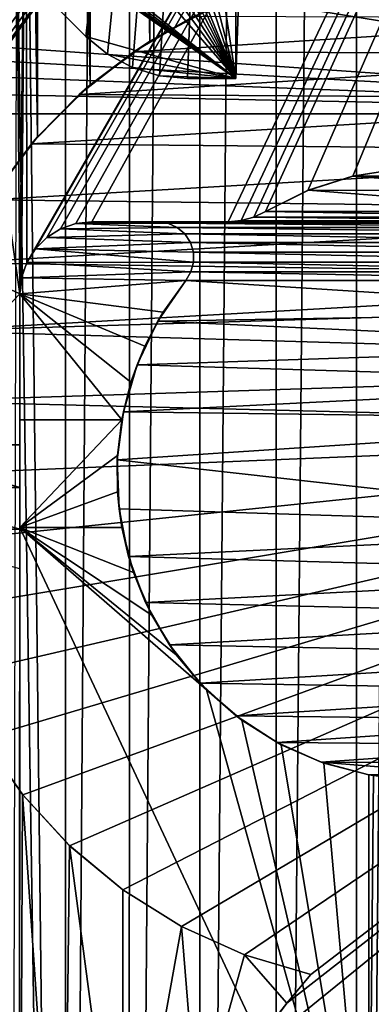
# Model space of a CAD drawing. Header units: metres. Extents: x -205 to 205, y -104 to 104.
# Tile 73 of 256: x -192.61 to -187.73, y -32.32 to -18.64. Entities that reach past the tile are written whole.
import ezdxf

# ---------------------------------------------------------------- set-up
doc = ezdxf.new("R2010")
doc.units = ezdxf.units.M
doc.layers.add('solid_01_2-CONSUMER_EHM_BOX_SW0001', color=7, linetype='CONTINUOUS')

msp = doc.modelspace()

# ---------------------------------------------------------------- linework, layer by layer
at = {"layer": 'solid_01_2-CONSUMER_EHM_BOX_SW0001'}
for points in [[(-200.010849, -74.958488), (-200.010773, 75.041512), (-0.010778, 75.04142)], [(-0.010849, -74.95858), (-200.010849, -74.958488), (-0.010778, 75.04142)], [(-187.936584, -63.24094, 75), (-186.76796, 63.569702, 75), (-187.922989, 63.341274, 75)], [(-187.936584, -63.24094, 75), (-186.781616, -63.469616, 75), (-186.76796, 63.569702, 75)], [(-189.054794, -62.862228, 75), (-187.922989, 63.341274, 75), (-189.041275, 62.962803, 75)], [(-189.054794, -62.862228, 75), (-187.936584, -63.24094, 75), (-187.922989, 63.341274, 75)], [(-190.112442, -62.34119, 75), (-189.041275, 62.962803, 75), (-190.09903, 62.441994, 75)], [(-190.112442, -62.34119, 75), (-189.054794, -62.862228, 75), (-189.041275, 62.962803, 75)], [(-191.092758, -61.686474, 75), (-190.09903, 62.441994, 75), (-191.079498, 61.787487, 75)], [(-191.092758, -61.686474, 75), (-190.112442, -62.34119, 75), (-190.09903, 62.441994, 75)], [(-191.979721, -60.908615, 75), (-191.079498, 61.787487, 75), (-191.966629, 61.009819, 75)], [(-191.979721, -60.908615, 75), (-191.092758, -61.686474, 75), (-191.079498, 61.787487, 75)], [(-192.521957, -14.194556, 75), (-191.979721, -60.908615, 75), (-191.966629, 61.009819, 75)], [(-192.981827, -21.082937, 1.5), (-192.36377, -20.264336, 1.5), (-192.970566, 21.148506, 1.5)], [(-192.36377, -20.264336, 1.5), (-192.348083, 20.329523, 1.5), (-192.970566, 21.148506, 1.5)], [(-192.36377, -20.264336, 1.5), (-191.631638, -19.542444, 1.5), (-192.348083, 20.329523, 1.5)], [(-191.631638, -19.542444, 1.5), (-191.611588, 19.60849, 1.5), (-192.348083, 20.329523, 1.5)], [(-191.631638, -19.542444, 1.5), (-190.806107, -18.935661, 1.5), (-191.611588, 19.60849, 1.5)], [(-190.806107, -18.935661, 1.5), (-190.782562, 19.003925, 1.5), (-191.611588, 19.60849, 1.5)], [(-190.806107, -18.935661, 1.5), (-189.900024, -18.451895, 1.5), (-190.782562, 19.003925, 1.5)], [(-192.511185, -22.010731, 63.099998), (-192.521957, -14.194597, 63.099998), (-178.106827, 3.044864, 63.099998)], [(-192.392075, -21.821192, 63.099998), (-192.511185, -22.010731, 63.099998), (-178.106827, 3.044864, 63.099998)], [(-192.233551, -21.662718, 63.099998), (-192.392075, -21.821192, 63.099998), (-178.106827, 3.044864, 63.099998)], [(-192.043976, -21.543657, 63.099998), (-192.233551, -21.662718, 63.099998), (-178.106827, 3.044864, 63.099998)], [(-191.832764, -21.469774, 63.099998), (-192.043976, -21.543657, 63.099998), (-178.106827, 3.044864, 63.099998)], [(-191.610123, -21.444708, 63.099998), (-191.832764, -21.469774, 63.099998), (-178.106827, 3.044864, 63.099998)], [(-189.714279, -21.444979, 63.099998), (-191.610123, -21.444708, 63.099998), (-178.106827, 3.044864, 63.099998)], [(-189.534897, -21.428782, 63.099998), (-189.714279, -21.444979, 63.099998), (-178.106827, 3.044864, 63.099998)], [(-189.361313, -21.380667, 63.099998), (-189.534897, -21.428782, 63.099998), (-178.106827, 3.044864, 63.099998)], [(-189.199188, -21.302195, 63.099998), (-189.361313, -21.380667, 63.099998), (-178.106827, 3.044864, 63.099998)], [(-188.612091, -21.00864, 63.099998), (-189.199188, -21.302195, 63.099998), (-178.106827, 3.044864, 63.099998)], [(-187.986786, -20.808992, 63.099998), (-188.612091, -21.00864, 63.099998), (-178.106827, 3.044864, 63.099998)], [(-187.338211, -20.70801, 63.099998), (-187.986786, -20.808992, 63.099998), (-178.106827, 3.044864, 63.099998)], [(-194.515305, -16.046852, 71.699997), (-191.694183, -18.868374, 71.699997), (-189.607117, -0.95431, 71.699997)], [(-193.274994, -19.672901, 66.099998), (-179.609909, -19.946424, 66.099998), (-179.607178, -0.946425, 66.099998)], [(-193.122269, -19.423903, 66.099998), (-193.274994, -19.672901, 66.099998), (-179.607178, -0.946425, 66.099998)], [(-193.024963, -19.202124, 66.099998), (-193.122269, -19.423903, 66.099998), (-179.607178, -0.946425, 66.099998)], [(-193.024963, -19.202124, 66.099998), (-179.607178, -0.946425, 66.099998), (-192.972382, -19.009449, 66.099998)], [(-192.972382, -19.009449, 66.099998), (-179.607178, -0.946425, 66.099998), (-192.775772, -17.814882, 66.099998)], [(-192.608261, -8.444564, 72), (-192.607178, -0.944564, 72), (-179.609909, -19.946424, 72)], [(-192.607178, -0.944564, 72), (-179.607178, -0.946425, 72), (-179.609909, -19.946424, 72)], [(-192.407654, -8.476472, 66.400002), (-192.40712, -0.954109, 66.400002), (-189.608444, -19.454309, 66.400002)], [(-192.40712, -0.954109, 66.400002), (-189.607117, -0.95431, 66.400002), (-189.608444, -19.454309, 66.400002)], [(-191.694183, -18.868374, 71.699997), (-191.391052, -19.11717, 71.699997), (-189.607117, -0.95431, 71.699997)], [(-191.391052, -19.11717, 71.699997), (-191.045364, -19.301958, 71.699997), (-189.607117, -0.95431, 71.699997)], [(-191.045364, -19.301958, 71.699997), (-190.670273, -19.415789, 71.699997), (-189.607117, -0.95431, 71.699997)], [(-190.670273, -19.415789, 71.699997), (-190.280014, -19.454262, 71.699997), (-189.607117, -0.95431, 71.699997)], [(-190.280014, -19.454262, 71.699997), (-189.608444, -19.454309, 71.699997), (-189.607117, -0.95431, 71.699997)], [(-189.608444, -19.454309, 68.300003), (-189.607117, -0.95431, 68.300003), (-188.961075, -0.954357, 68.300003)], [(-189.608444, -19.454309, 69.800003), (-188.961075, -0.954357, 69.800003), (-189.607117, -0.95431, 69.800003)], [(-189.607117, -0.95431, 66.400002), (-189.607117, -0.95431, 68.300003), (-189.608444, -19.454309, 68.300003)], [(-189.608444, -19.454309, 66.400002), (-189.607117, -0.95431, 66.400002), (-189.608444, -19.454309, 68.300003)], [(-189.608444, -19.454309, 71.699997), (-189.608444, -19.454309, 69.800003), (-189.607117, -0.95431, 69.800003)], [(-189.607117, -0.95431, 71.699997), (-189.608444, -19.454309, 71.699997), (-189.607117, -0.95431, 69.800003)], [(-189.608444, -19.454309, 69.800003), (-188.961075, -0.954357, 68.300003), (-188.961075, -0.954357, 69.800003)], [(-189.608444, -19.454309, 69.800003), (-189.608444, -19.454309, 68.300003), (-188.961075, -0.954357, 68.300003)], [(-179.609909, -19.946424, 72), (-193.273438, -8.716037, 72), (-193.492874, -8.444437, 72)], [(-192.608261, -8.444564, 72), (-179.609909, -19.946424, 72), (-193.492874, -8.444437, 72)], [(-192.975754, -9.136303, 66.400002), (-192.407654, -8.476472, 66.400002), (-189.608444, -19.454309, 66.400002)], [(-179.609909, -19.946424, 72), (-193.120758, -8.965073, 72), (-193.273438, -8.716037, 72)], [(-179.609909, -19.946424, 72), (-193.023514, -9.186875, 72), (-193.120758, -8.965073, 72)], [(-192.975754, -9.136303, 66.400002), (-189.608444, -19.454309, 66.400002), (-193.490402, -9.905653, 66.400002)], [(-179.609909, -19.946424, 72), (-192.970993, -9.379579, 72), (-193.023514, -9.186875, 72)], [(-179.609909, -19.946424, 72), (-192.774734, -10.5742, 72), (-192.970993, -9.379579, 72)], [(-193.490402, -9.905653, 66.400002), (-189.608444, -19.454309, 66.400002), (-193.733948, -10.348788, 66.400002)], [(-193.733948, -10.348788, 66.400002), (-189.608444, -19.454309, 66.400002), (-193.969589, -10.842129, 66.400002)], [(-179.609909, -19.946424, 72), (-192.634293, -11.776615, 72), (-192.774734, -10.5742, 72)], [(-193.969589, -10.842129, 66.400002), (-189.608444, -19.454309, 66.400002), (-194.196304, -11.393262, 66.400002)], [(-194.196304, -11.393262, 66.400002), (-189.608444, -19.454309, 66.400002), (-194.412552, -12.010098, 66.400002)], [(-179.609909, -19.946424, 72), (-192.549973, -12.984263, 72), (-192.634293, -11.776615, 72)], [(-194.412552, -12.010098, 66.400002), (-189.608444, -19.454309, 66.400002), (-194.616989, -12.701937, 66.400002)], [(-194.616989, -12.701937, 66.400002), (-189.608444, -19.454309, 66.400002), (-194.808014, -13.476299, 66.400002)], [(-179.609909, -19.946424, 72), (-192.521957, -14.194576, 72), (-192.549973, -12.984263, 72)], [(-194.808151, -15.339724, 66.400002), (-194.808014, -13.476299, 66.400002), (-189.608444, -19.454309, 66.400002)], [(-192.521957, -14.194556, 75), (-192.654465, -16.812454, 75), (-191.979721, -60.908615, 75)], [(-192.61026, -22.444565, 63.099998), (-192.654465, -16.812489, 63.099998), (-192.521957, -14.194597, 63.099998)], [(-192.585129, -22.22193, 63.099998), (-192.61026, -22.444565, 63.099998), (-192.521957, -14.194597, 63.099998)], [(-192.511185, -22.010731, 63.099998), (-192.585129, -22.22193, 63.099998), (-192.521957, -14.194597, 63.099998)], [(-179.609909, -19.946424, 72), (-192.550323, -15.404881, 72), (-192.521957, -14.194576, 72)], [(-194.788925, -15.53489, 66.400002), (-194.808151, -15.339724, 66.400002), (-189.608444, -19.454309, 66.400002)], [(-179.609909, -19.946424, 72), (-192.634979, -16.612505, 72), (-192.550323, -15.404881, 72)], [(-194.73204, -15.722408, 66.400002), (-194.788925, -15.53489, 66.400002), (-189.608444, -19.454309, 66.400002)], [(-194.639694, -15.895239, 66.400002), (-194.73204, -15.722408, 66.400002), (-189.608444, -19.454309, 66.400002)], [(-194.515305, -16.046852, 66.400002), (-194.639694, -15.895239, 66.400002), (-189.608444, -19.454309, 66.400002)], [(-191.694183, -18.868374, 66.400002), (-194.515305, -16.046852, 66.400002), (-189.608444, -19.454309, 66.400002)], [(-191.694183, -18.868374, 71.699997), (-194.515305, -16.046852, 66.400002), (-191.694183, -18.868374, 66.400002)], [(-194.515305, -16.046852, 71.699997), (-194.515305, -16.046852, 66.400002), (-191.694183, -18.868374, 71.699997)], [(-179.609909, -19.946424, 72), (-192.775772, -17.81488, 72), (-192.634979, -16.612505, 72)], [(-192.61026, -22.444565, 63.099998), (-193.049896, -19.403727, 63.099998), (-192.654465, -16.812489, 63.099998)], [(-192.654465, -16.812454, 75), (-192.757324, -60.021427, 75), (-191.979721, -60.908615, 75)], [(-179.609909, -19.946424, 72), (-192.972382, -19.009445, 72), (-192.775772, -17.81488, 72)], [(-190.199463, -18.593351, 1.571667), (-189.900024, -18.451895, 1.5), (-190.806107, -18.935661, 1.5)], [(-191.025818, -19.081415, 1.571667), (-190.199463, -18.593351, 1.571667), (-190.806107, -18.935661, 1.5)], [(-191.025818, -19.081415, 1.571667), (-183.777298, -18.614481, 1.571667), (-190.199463, -18.593351, 1.571667)], [(-191.025818, -19.081415, 1.571667), (-182.950073, -19.111071, 1.571667), (-183.777298, -18.614481, 1.571667)], [(-191.391052, -19.11717, 66.400002), (-191.694183, -18.868374, 66.400002), (-189.608444, -19.454309, 66.400002)], [(-191.694183, -18.868374, 71.699997), (-191.694183, -18.868374, 66.400002), (-191.391052, -19.11717, 66.400002)], [(-191.694183, -18.868374, 71.699997), (-191.391052, -19.11717, 66.400002), (-191.391052, -19.11717, 71.699997)], [(-179.609909, -19.946424, 72), (-193.024948, -19.202154, 72), (-192.972382, -19.009445, 72)], [(-191.025818, -19.081415, 1.571667), (-190.806107, -18.935661, 1.5), (-191.631638, -19.542444, 1.5)], [(-191.783875, -19.675817, 1.571667), (-191.025818, -19.081415, 1.571667), (-191.631638, -19.542444, 1.5)], [(-191.783875, -19.675817, 1.571667), (-182.950073, -19.111071, 1.571667), (-191.025818, -19.081415, 1.571667)], [(-191.783875, -19.675817, 1.571667), (-182.17659, -19.735407, 1.571667), (-182.950073, -19.111071, 1.571667)], [(-191.045364, -19.301958, 66.400002), (-191.391052, -19.11717, 66.400002), (-189.608444, -19.454309, 66.400002)], [(-191.391052, -19.11717, 71.699997), (-191.391052, -19.11717, 66.400002), (-191.045364, -19.301958, 66.400002)], [(-191.391052, -19.11717, 71.699997), (-191.045364, -19.301958, 66.400002), (-191.045364, -19.301958, 71.699997)], [(-179.609909, -19.946424, 72), (-193.122284, -19.423943, 72), (-193.024948, -19.202154, 72)], [(-192.61026, -22.444565, 63.099998), (-193.704208, -21.941954, 63.099998), (-193.049896, -19.403727, 63.099998)], [(-179.609909, -19.946424, 72), (-193.275024, -19.67293, 72), (-193.122284, -19.423943, 72)], [(-190.670273, -19.415789, 66.400002), (-191.045364, -19.301958, 66.400002), (-189.608444, -19.454309, 66.400002)], [(-191.045364, -19.301958, 71.699997), (-191.045364, -19.301958, 66.400002), (-190.670273, -19.415789, 66.400002)], [(-191.045364, -19.301958, 71.699997), (-190.670273, -19.415789, 66.400002), (-190.670273, -19.415789, 71.699997)], [(-190.280014, -19.454262, 66.400002), (-190.670273, -19.415789, 66.400002), (-189.608444, -19.454309, 66.400002)], [(-190.670273, -19.415789, 71.699997), (-190.670273, -19.415789, 66.400002), (-190.280014, -19.454262, 66.400002)], [(-190.670273, -19.415789, 71.699997), (-190.280014, -19.454262, 66.400002), (-190.280014, -19.454262, 71.699997)], [(-191.783875, -19.675817, 1.571667), (-191.631638, -19.542444, 1.5), (-192.36377, -20.264336, 1.5)], [(-190.280014, -19.454262, 66.400002), (-189.608444, -19.454309, 66.400002), (-189.608444, -19.454309, 68.300003)], [(-190.280014, -19.454262, 66.400002), (-189.608444, -19.454309, 68.300003), (-189.608444, -19.454309, 69.800003)], [(-190.280014, -19.454262, 66.400002), (-189.608444, -19.454309, 69.800003), (-189.608444, -19.454309, 71.699997)], [(-190.280014, -19.454262, 71.699997), (-190.280014, -19.454262, 66.400002), (-189.608444, -19.454309, 71.699997)], [(-193.274994, -19.672901, 66.099998), (-193.494522, -19.944437, 66.099998), (-179.609909, -19.946424, 66.099998)], [(-179.609909, -19.946424, 72), (-193.494522, -19.944437, 72), (-193.275024, -19.67293, 72)], [(-192.449234, -20.362194, 1.571667), (-191.783875, -19.675817, 1.571667), (-192.36377, -20.264336, 1.5)], [(-192.449234, -20.362194, 1.571667), (-182.17659, -19.735407, 1.571667), (-191.783875, -19.675817, 1.571667)], [(-192.449234, -20.362194, 1.571667), (-181.486511, -20.467457, 1.571667), (-182.17659, -19.735407, 1.571667)], [(-193.43222, -19.944447, 71.775131), (-193.494522, -19.944437, 72), (-179.609909, -19.946424, 72)], [(-193.494522, -19.944437, 66.099998), (-179.609909, -19.946424, 72), (-179.609909, -19.946424, 66.099998)], [(-193.494522, -19.944437, 66.099998), (-193.43222, -19.944447, 66.324867), (-179.609909, -19.946424, 72)], [(-193.43222, -19.944447, 66.324867), (-193.414261, -19.944448, 66.510612), (-179.609909, -19.946424, 72)], [(-193.414261, -19.944448, 71.589394), (-193.43222, -19.944447, 71.775131), (-179.609909, -19.946424, 72)], [(-193.414261, -19.944448, 71.589394), (-179.609909, -19.946424, 72), (-193.414261, -19.944448, 66.510612)], [(-193.019531, -21.140436, 1.571667), (-192.449234, -20.362194, 1.571667), (-192.981827, -21.082937, 1.5)], [(-193.019531, -21.140436, 1.571667), (-181.486511, -20.467457, 1.571667), (-192.449234, -20.362194, 1.571667)], [(-192.449234, -20.362194, 1.571667), (-192.36377, -20.264336, 1.5), (-192.981827, -21.082937, 1.5)], [(-193.019531, -21.140436, 1.571667), (-180.913803, -21.287022, 1.571667), (-181.486511, -20.467457, 1.571667)], [(-187.338211, -20.70801, 63.099998), (-187.33696, -20.708267, 67), (-187.987961, -20.809399, 67)], [(-187.338211, -20.70801, 63.099998), (-187.987961, -20.809399, 67), (-187.986786, -20.808992, 63.099998)], [(-187.987961, -20.809399, 67), (-187.33696, -20.708267, 67), (-186.032089, -20.809677, 67)], [(-187.986786, -20.808992, 63.099998), (-188.607422, -21.007198, 67), (-188.612091, -21.00864, 63.099998)], [(-187.986786, -20.808992, 63.099998), (-187.987961, -20.809399, 67), (-188.607422, -21.007198, 67)], [(-188.607422, -21.007198, 67), (-187.987961, -20.809399, 67), (-185.412689, -21.007656, 67)], [(-187.987961, -20.809399, 67), (-186.032089, -20.809677, 67), (-185.412689, -21.007656, 67)], [(-189.199188, -21.302195, 67), (-188.607422, -21.007198, 67), (-184.821014, -21.302822, 67)], [(-188.612091, -21.00864, 63.099998), (-188.607422, -21.007198, 67), (-189.199188, -21.302195, 67)], [(-188.612091, -21.00864, 63.099998), (-189.199188, -21.302195, 67), (-189.199188, -21.302195, 63.099998)], [(-188.607422, -21.007198, 67), (-185.412689, -21.007656, 67), (-184.821014, -21.302822, 67)], [(-193.490799, -22.015635, 1.571667), (-180.913803, -21.287022, 1.571667), (-193.019531, -21.140436, 1.571667)], [(-193.490799, -22.015635, 1.571667), (-180.447144, -22.200836, 1.571667), (-180.913803, -21.287022, 1.571667)], [(-184.658905, -21.38134, 67), (-189.361313, -21.380667, 67), (-189.199188, -21.302195, 67)], [(-189.199188, -21.302195, 63.099998), (-189.199188, -21.302195, 67), (-189.361313, -21.380667, 67)], [(-189.199188, -21.302195, 63.099998), (-189.361313, -21.380667, 67), (-189.361313, -21.380667, 63.099998)], [(-184.658905, -21.38134, 67), (-189.199188, -21.302195, 67), (-184.821014, -21.302822, 67)], [(-192.043976, -21.543659, 72), (-192.043976, -21.543657, 63.099998), (-191.832764, -21.469774, 63.099998)], [(-192.043976, -21.543659, 72), (-191.832764, -21.469774, 63.099998), (-191.832764, -21.469774, 72)], [(-190.425766, -21.5222, 72), (-192.043976, -21.543659, 72), (-191.832764, -21.469774, 72)], [(-191.832764, -21.469774, 72), (-191.832764, -21.469774, 63.099998), (-191.610123, -21.444708, 63.099998)], [(-191.832764, -21.469774, 72), (-191.610123, -21.444708, 63.099998), (-191.610123, -21.444708, 72)], [(-190.553726, -21.464602, 72), (-191.832764, -21.469774, 72), (-191.610123, -21.444708, 72)], [(-190.553726, -21.464602, 72), (-190.425766, -21.5222, 72), (-191.832764, -21.469774, 72)], [(-191.610123, -21.444708, 63.099998), (-189.714279, -21.444979, 67), (-190.692841, -21.444838, 67)], [(-189.714279, -21.444979, 63.099998), (-189.714279, -21.444979, 67), (-191.610123, -21.444708, 63.099998)], [(-190.692841, -21.444838, 72), (-191.610123, -21.444708, 63.099998), (-190.692841, -21.444838, 67)], [(-190.692841, -21.444838, 72), (-191.610123, -21.444708, 72), (-191.610123, -21.444708, 63.099998)], [(-190.553726, -21.464602, 72), (-191.610123, -21.444708, 72), (-190.692841, -21.444838, 72)], [(-183.466507, -21.465616, 67), (-190.692841, -21.444838, 67), (-189.714279, -21.444979, 67)], [(-183.466507, -21.465616, 67), (-190.553726, -21.464602, 67), (-190.692841, -21.444838, 67)], [(-190.692841, -21.444838, 72), (-190.692841, -21.444838, 67), (-190.553726, -21.464602, 67)], [(-190.553726, -21.464602, 72), (-190.692841, -21.444838, 72), (-190.553726, -21.464602, 67)], [(-183.594498, -21.523178, 67), (-190.425766, -21.5222, 67), (-190.553726, -21.464602, 67)], [(-190.553726, -21.464602, 72), (-190.553726, -21.464602, 67), (-190.425766, -21.5222, 67)], [(-183.466507, -21.465616, 67), (-183.594498, -21.523178, 67), (-190.553726, -21.464602, 67)], [(-190.553726, -21.464602, 72), (-190.425766, -21.5222, 67), (-190.425766, -21.5222, 72)], [(-184.305954, -21.445753, 67), (-189.714279, -21.444979, 67), (-189.534897, -21.428782, 67)], [(-189.534897, -21.428782, 63.099998), (-189.534897, -21.428782, 67), (-189.714279, -21.444979, 67)], [(-189.534897, -21.428782, 63.099998), (-189.714279, -21.444979, 67), (-189.714279, -21.444979, 63.099998)], [(-184.305954, -21.445753, 67), (-183.466507, -21.465616, 67), (-189.714279, -21.444979, 67)], [(-184.485336, -21.429504, 67), (-189.534897, -21.428782, 67), (-189.361313, -21.380667, 67)], [(-189.361313, -21.380667, 63.099998), (-189.361313, -21.380667, 67), (-189.534897, -21.428782, 67)], [(-189.361313, -21.380667, 63.099998), (-189.534897, -21.428782, 67), (-189.534897, -21.428782, 63.099998)], [(-184.485336, -21.429504, 67), (-184.305954, -21.445753, 67), (-189.534897, -21.428782, 67)], [(-184.658905, -21.38134, 67), (-184.485336, -21.429504, 67), (-189.361313, -21.380667, 67)], [(-192.233551, -21.662718, 72), (-192.233551, -21.662718, 63.099998), (-192.043976, -21.543657, 63.099998)], [(-192.233551, -21.662718, 72), (-192.043976, -21.543657, 63.099998), (-192.043976, -21.543659, 72)], [(-190.318817, -21.613113, 72), (-192.233551, -21.662718, 72), (-192.043976, -21.543659, 72)], [(-190.318817, -21.613113, 72), (-190.241272, -21.730303, 72), (-192.233551, -21.662718, 72)], [(-190.425766, -21.5222, 72), (-190.318817, -21.613113, 72), (-192.043976, -21.543659, 72)], [(-183.701462, -21.614061, 67), (-190.318817, -21.613113, 67), (-190.425766, -21.5222, 67)], [(-190.425766, -21.5222, 72), (-190.425766, -21.5222, 67), (-190.318817, -21.613113, 67)], [(-183.594498, -21.523178, 67), (-183.701462, -21.614061, 67), (-190.425766, -21.5222, 67)], [(-190.425766, -21.5222, 72), (-190.318817, -21.613113, 67), (-190.318817, -21.613113, 72)], [(-183.779037, -21.731228, 67), (-190.241272, -21.730303, 67), (-190.318817, -21.613113, 67)], [(-190.318817, -21.613113, 72), (-190.318817, -21.613113, 67), (-190.241272, -21.730303, 67)], [(-183.701462, -21.614061, 67), (-183.779037, -21.731228, 67), (-190.318817, -21.613113, 67)], [(-190.318817, -21.613113, 72), (-190.241272, -21.730303, 67), (-190.241272, -21.730303, 72)], [(-192.392075, -21.821192, 72), (-192.392075, -21.821192, 63.099998), (-192.233551, -21.662718, 63.099998)], [(-192.392075, -21.821192, 72), (-192.233551, -21.662718, 63.099998), (-192.233551, -21.662718, 72)], [(-190.241272, -21.730303, 72), (-192.392075, -21.821192, 72), (-192.233551, -21.662718, 72)], [(-190.241272, -21.730303, 72), (-190.199432, -21.864445, 72), (-192.392075, -21.821192, 72)], [(-183.820923, -21.865358, 67), (-190.199432, -21.864445, 67), (-190.241272, -21.730303, 67)], [(-190.241272, -21.730303, 72), (-190.241272, -21.730303, 67), (-190.199432, -21.864445, 67)], [(-183.779037, -21.731228, 67), (-183.820923, -21.865358, 67), (-190.241272, -21.730303, 67)], [(-190.241272, -21.730303, 72), (-190.199432, -21.864445, 67), (-190.199432, -21.864445, 72)], [(-192.511185, -22.010733, 72), (-192.511185, -22.010731, 63.099998), (-192.392075, -21.821192, 63.099998)], [(-192.511185, -22.010733, 72), (-192.392075, -21.821192, 63.099998), (-192.392075, -21.821192, 72)], [(-190.196533, -22.004784, 72), (-192.511185, -22.010733, 72), (-192.392075, -21.821192, 72)], [(-190.199432, -21.864445, 72), (-190.196533, -22.004784, 72), (-192.392075, -21.821192, 72)], [(-183.823868, -22.005697, 67), (-190.196533, -22.004784, 67), (-190.199432, -21.864445, 67)], [(-190.199432, -21.864445, 72), (-190.199432, -21.864445, 67), (-190.196533, -22.004784, 67)], [(-183.820923, -21.865358, 67), (-183.823868, -22.005697, 67), (-190.199432, -21.864445, 67)], [(-190.199432, -21.864445, 72), (-190.196533, -22.004784, 67), (-190.196533, -22.004784, 72)], [(-192.61026, -22.444565, 63.099998), (-194.610565, -24.544594, 63.099998), (-193.704208, -21.941954, 63.099998)], [(-193.843445, -22.957834, 1.571667), (-180.447144, -22.200836, 1.571667), (-193.490799, -22.015635, 1.571667)], [(-192.585129, -22.22193, 72), (-192.585129, -22.22193, 63.099998), (-192.511185, -22.010731, 63.099998)], [(-192.585129, -22.22193, 72), (-192.511185, -22.010731, 63.099998), (-192.511185, -22.010733, 72)], [(-190.232727, -22.140362, 72), (-192.585129, -22.22193, 72), (-192.511185, -22.010733, 72)], [(-190.196533, -22.004784, 72), (-190.232727, -22.140362, 72), (-192.511185, -22.010733, 72)], [(-183.787704, -22.141283, 67), (-190.232727, -22.14036, 67), (-190.196533, -22.004784, 67)], [(-190.196533, -22.004784, 72), (-190.196533, -22.004784, 67), (-190.232727, -22.14036, 67)], [(-190.196533, -22.004784, 72), (-190.232727, -22.14036, 67), (-190.232727, -22.140362, 72)], [(-183.823868, -22.005697, 67), (-183.787704, -22.141283, 67), (-190.196533, -22.004784, 67)], [(-190.232727, -22.140362, 72), (-190.305313, -22.260683, 72), (-192.585129, -22.22193, 72)], [(-183.715164, -22.261627, 67), (-190.305313, -22.260683, 67), (-190.232727, -22.14036, 67)], [(-190.232727, -22.140362, 72), (-190.232727, -22.14036, 67), (-190.305313, -22.260683, 67)], [(-190.232727, -22.140362, 72), (-190.305313, -22.260683, 67), (-190.305313, -22.260683, 72)], [(-183.787704, -22.141283, 67), (-183.715164, -22.261627, 67), (-190.232727, -22.14036, 67)], [(-193.843445, -22.957834, 1.571667), (-177.465942, -22.466093, 1.571667), (-180.447144, -22.200836, 1.571667)], [(-192.61026, -22.444565, 72), (-192.61026, -22.444565, 63.099998), (-192.585129, -22.22193, 63.099998)], [(-192.61026, -22.444565, 72), (-192.585129, -22.22193, 63.099998), (-192.585129, -22.22193, 72)], [(-192.61026, -22.444565, 72), (-192.585129, -22.22193, 72), (-190.305313, -22.260683, 72)], [(-192.61026, -22.444565, 72), (-190.305313, -22.260683, 72), (-190.617844, -22.69805, 72)], [(-183.402756, -22.699083, 67), (-190.693207, -22.825172, 67), (-190.305313, -22.260683, 67)], [(-190.305313, -22.260683, 72), (-190.305313, -22.260683, 67), (-190.693207, -22.825172, 67)], [(-190.617844, -22.69805, 72), (-190.305313, -22.260683, 72), (-190.693207, -22.825172, 67)], [(-183.715164, -22.261627, 67), (-183.402756, -22.699083, 67), (-190.305313, -22.260683, 67)], [(-192.61026, -22.444565, 63.099998), (-192.610565, -24.54488, 63.099998), (-194.610565, -24.544594, 63.099998)], [(-193.843445, -22.957834, 1.571667), (-178.018356, -23.422466, 1.571667), (-177.465942, -22.466093, 1.571667)], [(-192.610504, -24.194565, 69), (-192.610565, -24.54488, 63.099998), (-192.61026, -22.444565, 63.099998)], [(-192.610504, -24.194565, 72), (-192.610504, -24.194565, 69), (-192.61026, -22.444565, 63.099998)], [(-192.610504, -24.194565, 72), (-192.61026, -22.444565, 63.099998), (-192.61026, -22.444565, 72)], [(-192.610504, -24.194565, 72), (-192.61026, -22.444565, 72), (-191.193817, -24.194767, 72)], [(-192.61026, -22.444565, 72), (-190.617844, -22.69805, 72), (-190.872589, -23.171207, 72)], [(-192.61026, -22.444565, 72), (-190.872589, -23.171207, 72), (-191.065598, -23.672728, 72)], [(-192.61026, -22.444565, 72), (-191.065598, -23.672728, 72), (-191.193817, -24.194767, 72)], [(-190.872589, -23.171207, 72), (-190.617844, -22.69805, 72), (-190.693207, -22.825172, 67)], [(-183.402756, -22.699083, 67), (-183.148148, -23.172314, 67), (-190.693207, -22.825172, 67)], [(-183.148148, -23.172314, 67), (-190.981445, -23.430599, 67), (-190.693207, -22.825172, 67)], [(-190.872589, -23.171207, 72), (-190.693207, -22.825172, 67), (-190.981445, -23.430599, 67)], [(-194.054001, -23.935255, 1.571667), (-178.018356, -23.422466, 1.571667), (-193.843445, -22.957834, 1.571667)], [(-191.065598, -23.672728, 72), (-190.872589, -23.171207, 72), (-190.981445, -23.430599, 67)], [(-183.148148, -23.172314, 67), (-182.955276, -23.673887, 67), (-190.981445, -23.430599, 67)], [(-194.054001, -23.935255, 1.571667), (-178.685928, -24.321003, 1.571667), (-178.018356, -23.422466, 1.571667)], [(-182.955276, -23.673887, 67), (-191.171692, -24.083858, 67), (-190.981445, -23.430599, 67)], [(-191.065598, -23.672728, 72), (-190.981445, -23.430599, 67), (-191.171692, -24.083858, 67)], [(-191.065598, -23.672728, 72), (-191.171692, -24.083858, 67), (-191.193817, -24.194767, 68.423553)], [(-191.193817, -24.194767, 72), (-191.065598, -23.672728, 72), (-191.193817, -24.194767, 68.423553)], [(-182.955276, -23.673887, 67), (-182.827209, -24.195965, 67), (-191.171692, -24.083858, 67)], [(-194.130264, -24.958488, 1.571667), (-178.685928, -24.321003, 1.571667), (-194.054001, -23.935255, 1.571667)], [(-192.610733, -25.694565, 69), (-192.610565, -24.54488, 63.099998), (-192.610504, -24.194565, 69)], [(-192.610733, -25.694565, 69), (-192.610504, -24.194565, 69), (-191.193817, -24.194767, 68.423553)], [(-192.610733, -25.694565, 69), (-191.193817, -24.194767, 68.423553), (-191.253189, -24.694202, 68.447685)], [(-192.610504, -24.194565, 72), (-191.193817, -24.194767, 68.423553), (-192.610504, -24.194565, 69)], [(-192.610504, -24.194565, 72), (-191.193817, -24.194767, 72), (-191.193817, -24.194767, 68.423553)], [(-182.827209, -24.195965, 67), (-191.256104, -24.754143, 67), (-191.171692, -24.083858, 67)], [(-191.193817, -24.194767, 68.423553), (-191.171692, -24.083858, 67), (-191.256104, -24.754143, 67)], [(-191.193817, -24.194767, 68.423553), (-191.256104, -24.754143, 67), (-191.253189, -24.694202, 68.447685)], [(-182.827209, -24.195965, 67), (-182.827423, -25.695965, 67), (-191.256104, -24.754143, 67)], [(-194.06366, -25.918192, 1.571667), (-178.685928, -24.321003, 1.571667), (-194.130264, -24.958488, 1.571667)], [(-193.871475, -26.857822, 1.571667), (-178.685928, -24.321003, 1.571667), (-194.06366, -25.918192, 1.571667)], [(-193.55426, -27.763083, 1.571667), (-178.685928, -24.321003, 1.571667), (-193.871475, -26.857822, 1.571667)], [(-193.117035, -28.617964, 1.571667), (-178.685928, -24.321003, 1.571667), (-193.55426, -27.763083, 1.571667)], [(-192.569046, -29.407381, 1.571667), (-178.685928, -24.321003, 1.571667), (-193.117035, -28.617964, 1.571667)], [(-191.918625, -30.115145, 1.571667), (-178.685928, -24.321003, 1.571667), (-192.569046, -29.407381, 1.571667)], [(-191.179672, -30.729357, 1.571667), (-178.685928, -24.321003, 1.571667), (-191.918625, -30.115145, 1.571667)], [(-190.365097, -31.237411, 1.571667), (-178.685928, -24.321003, 1.571667), (-191.179672, -30.729357, 1.571667)], [(-189.489655, -31.630745, 1.571667), (-178.685928, -24.321003, 1.571667), (-190.365097, -31.237411, 1.571667)], [(-189.572998, -33.16275, 1.571667), (-186.837051, -34.035114, 1.571667), (-178.685928, -24.321003, 1.571667)], [(-189.572998, -33.16275, 1.571667), (-178.685928, -24.321003, 1.571667), (-188.901031, -32.303226, 1.571667)], [(-188.567444, -31.90568, 1.571667), (-178.685928, -24.321003, 1.571667), (-189.489655, -31.630745, 1.571667)], [(-188.901031, -32.303226, 1.571667), (-178.685928, -24.321003, 1.571667), (-188.567444, -31.90568, 1.571667)], [(-194.610641, -25.135511, 63.142807), (-194.610565, -24.544594, 63.099998), (-192.610641, -25.135965, 63.142838)], [(-192.610641, -25.135965, 63.142838), (-194.610565, -24.544594, 63.099998), (-192.610565, -24.54488, 63.099998)], [(-192.610641, -25.135965, 63.142838), (-192.610565, -24.54488, 63.099998), (-192.610733, -25.694565, 69)], [(-192.610733, -25.694565, 69), (-191.253189, -24.694202, 68.447685), (-191.253265, -25.195314, 68.447685)], [(-191.253189, -24.694202, 68.447685), (-191.256104, -24.754143, 67), (-191.253265, -25.195314, 68.447685)], [(-182.827423, -25.695965, 67), (-191.231735, -25.435173, 67), (-191.256104, -24.754143, 67)], [(-191.253265, -25.195314, 68.447685), (-191.256104, -24.754143, 67), (-191.231735, -25.435173, 67)], [(-194.610733, -25.714659, 63.270504), (-194.610641, -25.135511, 63.142807), (-192.610733, -25.714314, 63.270321)], [(-194.610641, -25.135511, 63.142807), (-192.610641, -25.135965, 63.142838), (-192.610733, -25.714314, 63.270321)], [(-192.610733, -25.714314, 63.270321), (-192.610641, -25.135965, 63.142838), (-192.610733, -25.694565, 69)], [(-192.610733, -25.694565, 69), (-191.253265, -25.195314, 68.447685), (-191.194031, -25.694767, 68.423553)], [(-191.253265, -25.195314, 68.447685), (-191.231735, -25.435173, 67), (-191.194031, -25.694767, 68.423553)], [(-182.827423, -25.695965, 67), (-191.101105, -26.09738, 67), (-191.231735, -25.435173, 67)], [(-191.194031, -25.694767, 68.423553), (-191.231735, -25.435173, 67), (-191.101105, -26.09738, 67)], [(-194.610733, -25.714659, 63.270504), (-192.610733, -25.714314, 63.270321), (-192.610809, -26.268536, 63.479912)], [(-192.612213, -36.044563, 72), (-192.610733, -25.694565, 69), (-192.610733, -25.694565, 72)], [(-192.611496, -31.102377, 68.332779), (-192.610733, -25.694565, 69), (-192.612213, -36.044563, 72)], [(-187.762207, -36.045258, 72), (-192.612213, -36.044563, 72), (-192.610733, -25.694565, 72)], [(-192.611496, -31.102377, 68.332779), (-192.611435, -30.631207, 67.973984), (-192.610733, -25.694565, 69)], [(-192.611435, -30.631207, 67.973984), (-192.610733, -25.714314, 63.270321), (-192.610733, -25.694565, 69)], [(-192.611435, -30.631207, 67.973984), (-192.611374, -30.216377, 67.550735), (-192.610733, -25.714314, 63.270321)], [(-192.611374, -30.216377, 67.550735), (-192.610809, -26.268536, 63.479912), (-192.610733, -25.714314, 63.270321)], [(-191.194031, -25.694767, 72), (-192.610733, -25.694565, 69), (-191.194031, -25.694767, 68.423553)], [(-192.610733, -25.694565, 72), (-192.610733, -25.694565, 69), (-191.194031, -25.694767, 72)], [(-192.610733, -25.694565, 72), (-191.194031, -25.694767, 72), (-191.032272, -26.319704, 72)], [(-192.610733, -25.694565, 72), (-191.032272, -26.319704, 72), (-190.777985, -26.912453, 72)], [(-192.610733, -25.694565, 72), (-190.777985, -26.912453, 72), (-190.436447, -27.460569, 72)], [(-192.610733, -25.694565, 72), (-190.436447, -27.460569, 72), (-190.016251, -27.95014, 72)], [(-187.762207, -36.045258, 72), (-192.610733, -25.694565, 72), (-190.016251, -27.95014, 72)], [(-191.194031, -25.694767, 72), (-191.194031, -25.694767, 68.423553), (-191.101105, -26.09738, 67)], [(-191.032272, -26.319704, 72), (-191.194031, -25.694767, 72), (-191.101105, -26.09738, 67)], [(-182.827423, -25.695965, 67), (-182.989365, -26.320854, 67), (-191.101105, -26.09738, 67)], [(-182.989365, -26.320854, 67), (-190.864227, -26.736723, 67), (-191.101105, -26.09738, 67)], [(-191.032272, -26.319704, 72), (-191.101105, -26.09738, 67), (-190.864227, -26.736723, 67)], [(-190.777985, -26.912453, 72), (-191.032272, -26.319704, 72), (-190.864227, -26.736723, 67)], [(-182.989365, -26.320854, 67), (-183.24382, -26.913532, 67), (-190.864227, -26.736723, 67)], [(-183.24382, -26.913532, 67), (-190.531845, -27.324175, 67), (-190.864227, -26.736723, 67)], [(-190.777985, -26.912453, 72), (-190.864227, -26.736723, 67), (-190.531845, -27.324175, 67)], [(-190.436447, -27.460569, 72), (-190.777985, -26.912453, 72), (-190.531845, -27.324175, 67)], [(-183.24382, -26.913532, 67), (-183.585526, -27.46155, 67), (-190.531845, -27.324175, 67)], [(-183.585526, -27.46155, 67), (-190.106598, -27.856667, 67), (-190.531845, -27.324175, 67)], [(-190.436447, -27.460569, 72), (-190.531845, -27.324175, 67), (-190.106598, -27.856667, 67)], [(-190.016251, -27.95014, 72), (-190.436447, -27.460569, 72), (-190.106598, -27.856667, 67)], [(-183.585526, -27.46155, 67), (-184.005844, -27.951, 67), (-190.106598, -27.856667, 67)], [(-184.005844, -27.951, 67), (-189.605789, -28.310129, 67), (-190.106598, -27.856667, 67)], [(-190.016251, -27.95014, 72), (-190.106598, -27.856667, 67), (-189.605789, -28.310129, 67)], [(-189.52681, -28.370466, 72), (-190.016251, -27.95014, 72), (-189.605789, -28.310129, 67)], [(-187.762207, -36.045258, 72), (-190.016251, -27.95014, 72), (-189.52681, -28.370466, 72)], [(-184.005844, -27.951, 67), (-184.495407, -28.371187, 67), (-189.605789, -28.310129, 67)], [(-184.495407, -28.371187, 67), (-189.035843, -28.681728, 67), (-189.605789, -28.310129, 67)], [(-189.52681, -28.370466, 72), (-189.605789, -28.310129, 67), (-189.035843, -28.681728, 67)], [(-188.97879, -28.712172, 72), (-189.52681, -28.370466, 72), (-189.035843, -28.681728, 67)], [(-187.762207, -36.045258, 72), (-189.52681, -28.370466, 72), (-188.97879, -28.712172, 72)], [(-184.495407, -28.371187, 67), (-185.043533, -28.712734, 67), (-189.035843, -28.681728, 67)], [(-192.616348, -39.624817, 1.5), (-192.570419, -29.404633, 1.5), (-193.118423, -28.615976, 1.5)], [(-193.117035, -28.617964, 1.571667), (-193.118423, -28.615976, 1.5), (-192.570419, -29.404633, 1.5)], [(-192.569046, -29.407381, 1.571667), (-193.117035, -28.617964, 1.571667), (-192.570419, -29.404633, 1.5)], [(-185.043533, -28.712734, 67), (-188.422913, -28.953156, 67), (-189.035843, -28.681728, 67)], [(-188.97879, -28.712172, 72), (-189.035843, -28.681728, 67), (-188.422913, -28.953156, 67)], [(-188.386108, -28.966625, 72), (-188.97879, -28.712172, 72), (-188.422913, -28.953156, 67)], [(-187.762207, -36.045258, 72), (-188.97879, -28.712172, 72), (-188.386108, -28.966625, 72)], [(-185.043533, -28.712734, 67), (-185.636276, -28.967018, 67), (-188.422913, -28.953156, 67)], [(-186.261215, -29.128773, 67), (-187.761215, -29.128559, 67), (-188.422913, -28.953156, 67)], [(-188.386108, -28.966625, 72), (-188.422913, -28.953156, 67), (-187.761215, -29.128559, 67)], [(-185.636276, -28.967018, 67), (-186.261215, -29.128773, 67), (-188.422913, -28.953156, 67)], [(-187.761215, -29.128559, 72), (-188.386108, -28.966625, 72), (-187.761215, -29.128559, 67)], [(-187.762207, -36.045258, 72), (-188.386108, -28.966625, 72), (-187.761215, -29.128559, 72)], [(-187.761215, -29.128559, 72), (-187.761215, -29.128559, 67), (-187.762207, -36.045258, 67.02655)], [(-187.762207, -36.045258, 67.02655), (-187.761215, -29.128559, 67), (-187.696274, -29.139652, 67)], [(-187.762207, -36.045258, 72), (-187.761215, -29.128559, 72), (-187.762207, -36.045258, 67.02655)], [(-187.762207, -36.045258, 67.02655), (-186.634491, -29.178659, 66.568085), (-186.261215, -29.128773, 66.416206)], [(-186.262207, -36.045471, 66.416206), (-187.762207, -36.045258, 67.02655), (-186.261215, -29.128773, 66.416206)], [(-187.762207, -36.045258, 67.02655), (-187.696274, -29.139652, 67), (-187.354919, -29.181368, 66.861221)], [(-186.261215, -29.128773, 67), (-186.738144, -29.186623, 67), (-187.761215, -29.128559, 67)], [(-186.738144, -29.186623, 67), (-187.696274, -29.139652, 67), (-187.761215, -29.128559, 67)], [(-187.762207, -36.045258, 67.02655), (-187.01123, -29.195808, 66.721382), (-186.634491, -29.178659, 66.568085)], [(-187.762207, -36.045258, 67.02655), (-187.354919, -29.181368, 66.861221), (-187.01123, -29.195808, 66.721382)], [(-192.616348, -39.624817, 1.5), (-192.007782, -37.646233, 1.5), (-192.570419, -29.404633, 1.5)], [(-192.007782, -37.646233, 1.5), (-191.921295, -30.112808, 1.5), (-192.570419, -29.404633, 1.5)], [(-192.569046, -29.407381, 1.571667), (-192.570419, -29.404633, 1.5), (-191.921295, -30.112808, 1.5)], [(-191.918625, -30.115145, 1.571667), (-192.569046, -29.407381, 1.571667), (-191.921295, -30.112808, 1.5)], [(-192.007782, -37.646233, 1.5), (-191.1754, -35.744141, 1.5), (-191.921295, -30.112808, 1.5)], [(-191.1754, -35.744141, 1.5), (-191.180511, -30.728821, 1.5), (-191.921295, -30.112808, 1.5)], [(-191.918625, -30.115145, 1.571667), (-191.921295, -30.112808, 1.5), (-191.180511, -30.728821, 1.5)], [(-191.179672, -30.729357, 1.571667), (-191.918625, -30.115145, 1.571667), (-191.180511, -30.728821, 1.5)], [(-191.1754, -35.744141, 1.5), (-190.365051, -31.23703, 1.5), (-191.180511, -30.728821, 1.5)], [(-191.179672, -30.729357, 1.571667), (-191.180511, -30.728821, 1.5), (-190.365051, -31.23703, 1.5)], [(-190.365097, -31.237411, 1.571667), (-191.179672, -30.729357, 1.571667), (-190.365051, -31.23703, 1.5)], [(-191.1754, -35.744141, 1.5), (-190.140625, -33.965, 1.5), (-190.365051, -31.23703, 1.5)], [(-190.365097, -31.237411, 1.571667), (-190.365051, -31.23703, 1.5), (-189.491135, -31.630648, 1.5)], [(-189.489655, -31.630745, 1.571667), (-190.365097, -31.237411, 1.571667), (-189.491135, -31.630648, 1.5)], [(-190.140625, -33.965, 1.5), (-189.491135, -31.630648, 1.5), (-190.365051, -31.23703, 1.5)], [(-190.140625, -33.965, 1.5), (-188.901031, -32.303226, 1.5), (-189.491135, -31.630648, 1.5)], [(-188.901031, -32.303226, 1.5), (-188.567444, -31.90568, 1.5), (-189.491135, -31.630648, 1.5)], [(-189.489655, -31.630745, 1.571667), (-189.491135, -31.630648, 1.5), (-188.567444, -31.90568, 1.5)], [(-188.567444, -31.90568, 1.571667), (-189.489655, -31.630745, 1.571667), (-188.567444, -31.90568, 1.5)], [(-188.567444, -31.90568, 1.571667), (-188.567444, -31.90568, 1.5), (-188.901031, -32.303226, 1.5)], [(-188.901031, -32.303226, 1.571667), (-188.567444, -31.90568, 1.571667), (-188.901031, -32.303226, 1.5)], [(-188.901031, -32.303226, 1.571667), (-188.901031, -32.303226, 1.5), (-190.140625, -33.965, 1.5)], [(-189.572998, -33.16275, 1.571667), (-188.901031, -32.303226, 1.571667), (-190.140625, -33.965, 1.5)]]:
    msp.add_3dface(points, dxfattribs=at)

doc.saveas('drawing.dxf')
